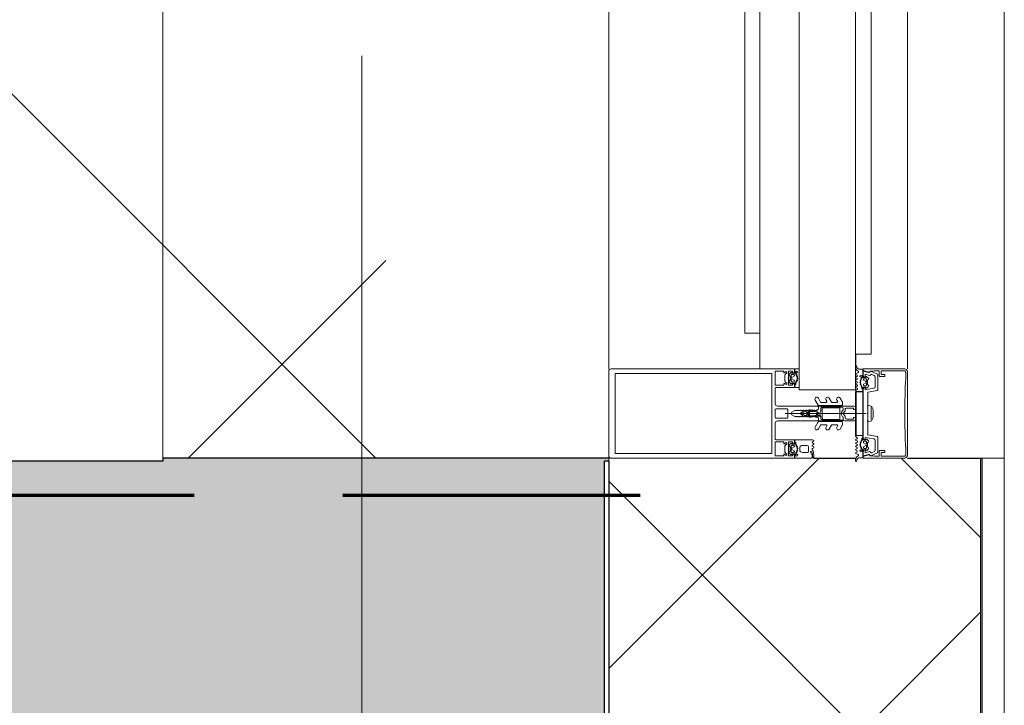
# Model space of a CAD drawing. Header units: millimetres. Extents: x -2764 to 55441, y -2158 to 22251.
# Tile 57 of 70: x 29770 to 30432, y 10413 to 10874. Entities that reach past the tile are written whole.
import ezdxf

# ---------------------------------------------------------------- set-up
doc = ezdxf.new("R2010")
doc.units = ezdxf.units.MM
doc.linetypes.add('EST_Dash_2_1_', pattern=[300, 200, -100])
doc.linetypes.add('Grid Line 1_2_', pattern=[2222.5, 1270, -317.5, 317.5, -317.5])
for name, color, linetype, lineweight, true_color in [('Color Fill-4', 7, 'Continuous', 9, 0xab8450), ('Cut Pattern-1', 7, 'Continuous', 25, 0x787878), ('Cut Pattern-2', 7, 'Continuous', 9, 0x787878), ('Cut Pattern-4', 9, 'Continuous', 9, 0x808080), ('SMA_Tuletõkkesektsioon', 1, 'EST_Dash_2_1_', 70, 0xff0000)]:
    doc.layers.add(name, color=color, linetype=linetype, lineweight=lineweight, true_color=true_color)
for name, color, linetype, lineweight in [('Common Edges', 7, 'Continuous', 9), ('Curtain Wall Mullions', 7, 'Continuous', 9), ('Detail Items', 7, 'Continuous', 9), ('Floors', 7, 'Continuous', 9), ('Frame_Mullion', 7, 'Continuous', 9), ('Grids-1', 7, 'Grid Line 1_2_', 9), ('Walls', 7, 'Continuous', 9), ('Walls-1', 7, 'Continuous', 25), ('Windows', 7, 'Continuous', 9)]:
    doc.layers.add(name, color=color, linetype=linetype, lineweight=lineweight)

# ---------------------------------------------------------------- blocks, each defined once
blk = doc.blocks.new('Schueco_FWS_AWS-75-SI__inw_Family-01 - FWS SI insert unit-2292940-3 Korruse põrandate  plaan')
at = {"layer": 'Frame_Mullion'}
for p, q in [((-538.5, 74.5), (538.5, 74.5)), ((-538.5, 64.5), (-538.5, 74.5)), ((-562.5, 38), (-562.5, 64.5)), ((-562.5, 64.5), (562.5, 64.5)), ((-576.5, 0), (-576.5, 38)), ((-576.5, 38), (576.5, 38)), ((576.5, 0), (-576.5, 0)), ((-552.5, -10.5), (-552.5, 0)), ((552.5, -10.5), (-552.5, -10.5))]:
    blk.add_line(p, q, dxfattribs=at)
blk = doc.blocks.new('Rectangular Mullion - HI_CovCap-30mm_Mull-125mm-488932-3 Korruse põrandate  plaan')
at = {"layer": 'Detail Items'}
for p, q in [((28.5, 166), (-28.5, 166)), ((-30, 164.5), (-30, 151)), ((30, 151), (30, 164.5)), ((-30, 157.89), (-30, 58.59)), ((-26.9, 157.89), (-26.9, 58.59)), ((26.9, 157.89), (26.9, 58.59)), ((30, 157.89), (30, 64.5)), ((-17.61, 41.5), (-17.61, 53.5)), ((-17.11, 54), (-6.51, 54)), ((-3.21, 53.5), (-3.21, 46.1)), ((2.69, 54), (-2.71, 54)), ((3.19, 46.1), (3.19, 53.5)), ((6.49, 54), (17.09, 54)), ((17.59, 53.5), (17.59, 41.5)), ((-27.25, 46.35), (-26.19, 47.41)), ((-25.48, 47.7), (-22.14, 47.7)), ((-21.43, 47.41), (-20.37, 46.35)), ((-5.01, 52.5), (-5.01, 25.5)), ((0, -6.94), (0, 47.27)), ((4.99, 25.5), (4.99, 52.5)), ((20.35, 46.35), (21.41, 47.41)), ((22.12, 47.7), (25.46, 47.7)), ((26.17, 47.41), (27.23, 46.35)), ((-27.3, 40.8), (-27.91, 40.8)), ((-27.91, 40.2), (-26.62, 40.2)), ((-26.77, 44.51), (-27.59, 43.54)), ((-26.21, 42.9), (-26.21, 41.7)), ((-26.08, 39.62), (-26.09, 39.77)), ((-24.51, 43.4), (-25.71, 43.4)), ((-25.71, 41.2), (-25.43, 41.2)), ((-25.17, 41.35), (-24.25, 42.95)), ((-22.66, 44), (-24.96, 44)), ((-23.37, 42.95), (-22.44, 41.35)), ((-21.91, 43.4), (-23.11, 43.4)), ((-22.18, 41.2), (-21.91, 41.2)), ((-21.46, 39.68), (-21.6, 39.75)), ((-21.41, 41.7), (-21.41, 42.9)), ((-20.03, 43.54), (-20.85, 44.51)), ((-19.65, 40.8), (-20.3, 40.8)), ((-2.71, 45.6), (2.69, 45.6)), ((19.63, 40.8), (20.28, 40.8)), ((20.01, 43.54), (20.83, 44.51)), ((21.39, 41.7), (21.39, 42.9)), ((21.45, 39.68), (21.59, 39.75)), ((21.89, 43.4), (23.09, 43.4)), ((22.17, 41.2), (21.89, 41.2)), ((23.35, 42.95), (22.43, 41.35)), ((22.64, 44), (24.94, 44)), ((25.16, 41.35), (24.23, 42.95)), ((24.49, 43.4), (25.69, 43.4)), ((25.69, 41.2), (25.42, 41.2)), ((26.06, 39.62), (26.07, 39.77)), ((26.19, 42.9), (26.19, 41.7)), ((27.89, 40.2), (26.61, 40.2)), ((26.75, 44.51), (27.57, 43.54)), ((27.29, 40.8), (27.89, 40.8)), ((28.49, 40.8), (29.99, 40.8)), ((-27.28, 39.59), (-27.56, 39.1)), ((-26.21, 32.6), (-26.21, 35.6)), ((-25.48, 39.51), (-25.67, 39.4)), ((-24.98, 39.2), (-25.03, 39.33)), ((-24.34, 39.22), (-24.48, 39.08)), ((-24.21, 37.6), (-23.41, 37.6)), ((-23.78, 39.04), (-23.85, 39.17)), ((-23.16, 39.23), (-23.26, 39.06)), ((-22.57, 39.21), (-22.68, 39.31)), ((-22.03, 39.56), (-22.08, 39.36)), ((-21.41, 35.6), (-21.41, 32.6)), ((-1.89, 34.49), (-2.11, 32.75)), ((-0.87, 36.5), (-1.7, 35.06)), ((-1.34, 33.68), (-1.33, 33.78)), ((-1.12, 34.47), (-0.44, 35.65)), ((0.43, 35.65), (1.11, 34.47)), ((1.69, 35.06), (0.86, 36.5)), ((1.32, 33.78), (1.33, 33.68)), ((2.09, 32.75), (1.88, 34.49)), ((22.01, 39.56), (22.06, 39.36)), ((22.56, 39.21), (22.66, 39.31)), ((23.15, 39.23), (23.25, 39.06)), ((23.76, 39.04), (23.84, 39.17)), ((24.33, 39.22), (24.47, 39.08)), ((24.96, 39.2), (25.01, 39.33)), ((25.47, 39.51), (25.65, 39.4)), ((27.26, 39.59), (27.55, 39.1)), ((-29.81, 29.2), (-28.52, 29.2)), ((-29.77, 28.3), (-29.77, 28.2)), ((-29.57, 28), (-28.9, 28)), ((-28.56, 28.9), (-29.17, 28.9)), ((-28.11, 29.29), (-25.9, 30.27)), ((-22.41, 31.6), (-25.21, 31.6)), ((-23.43, 28.95), (-22.97, 28.15)), ((-22.45, 28.15), (-21.96, 28.99)), ((-21.25, 28.99), (-20.77, 28.15)), ((-20.25, 28.15), (-19.76, 28.99)), ((-19.05, 28.99), (-18.56, 28.15)), ((-9.08, 27.17), (-5.66, 25.19)), ((-2.25, 31), (-2.46, 30.87)), ((-2.46, 30.53), (-2.26, 30.41)), ((-1.25, 31.1), (0.73, 31.1)), ((-0.61, 32.5), (-0.61, 32.42)), ((0.84, 33), (-0.11, 33)), ((0.59, 32.3), (0.92, 32.3)), ((1.01, 31.78), (0.73, 32.06)), ((2.44, 30.87), (2.23, 31)), ((2.24, 30.41), (2.44, 30.53)), ((5.64, 25.19), (9.07, 27.17)), ((-7.76, 23.52), (-10.34, 25.01)), ((-9.08, 19.88), (-8.26, 19.41)), ((-7.51, 19.84), (-7.51, 23.08)), ((-5.41, 9.3), (-5.41, 24.76)), ((-4.51, 25), (-3.51, 25)), ((-3.91, 22), (-3.91, 11)), ((-3.41, 22.5), (3.39, 22.5)), ((-3.31, 23.5), (-1.91, 23.5)), ((-1.71, 23.7), (-1.71, 24.9)), ((-1.41, 24.49), (-1.41, 23.99)), ((-1.11, 23.82), (-0.51, 24.17)), ((0.29, 26.2), (-1.1, 26.2)), ((0.42, 25), (0.19, 25)), ((0.33, 25.28), (0.58, 25.52)), ((0.49, 24.17), (1.41, 23.63)), ((1.91, 23.5), (3.29, 23.5)), ((3.49, 25), (4.49, 25)), ((3.89, 11), (3.89, 22)), ((4.29, 22.5), (4.29, 9.4)), ((5.39, 24.76), (5.39, 9.3)), ((7.49, 23.08), (7.49, 19.84)), ((10.32, 25.01), (7.74, 23.52)), ((8.24, 19.41), (9.07, 19.88)), ((-7.76, 16.23), (-10.42, 17.77)), ((-7.51, 12.55), (-7.51, 15.8)), ((7.49, 15.8), (7.49, 12.55)), ((10.4, 17.77), (7.74, 16.23)), ((-7.62, 8.87), (-10.42, 10.48)), ((-9.08, 12.6), (-8.26, 12.12)), ((-5.91, 8.8), (-7.37, 8.8)), ((-5.01, 1), (-5.01, 6.7)), ((-2.72, 8.4), (-4.03, 8.4)), ((3.39, 10.5), (-3.41, 10.5)), ((-2.71, 7), (-2.14, 7)), ((-1.7, 9), (-2.01, 8.69)), ((-1.43, 7.29), (-0.71, 8.01)), ((0.7, 8.01), (1.41, 7.29)), ((1.99, 8.69), (1.69, 9)), ((2.12, 7), (2.69, 7)), ((3.29, 8.4), (2.7, 8.4)), ((7.36, 8.8), (5.89, 8.8)), ((10.4, 10.48), (7.61, 8.87)), ((8.24, 12.12), (9.07, 12.6)), ((-3.71, 1.7), (-3.71, 6)), ((3.69, 6), (3.69, 1.7)), ((-30.99, -0.01), (-31.87, -0.01)), ((-26.75, -0.18), (-27.63, -1.7)), ((-25.73, -1.02), (-26.24, -0.17)), ((-23.82, -4.2), (-25.1, -4.2)), ((-25.1, -4.8), (-24.5, -4.8)), ((-24.55, -0.17), (-25.05, -1.02)), ((-24.75, -3.1), (-24.47, -3.59)), ((-23.53, -1.02), (-24.03, -0.17)), ((-23.4, -6.9), (-23.4, -5.7)), ((-23.28, -3.77), (-23.27, -3.62)), ((-22.9, -5.2), (-22.62, -5.2)), ((-22.86, -3.4), (-22.68, -3.51)), ((-22.36, -0.17), (-22.85, -1.02)), ((-22.36, -5.35), (-21.44, -6.95)), ((-22.22, -3.33), (-22.17, -3.2)), ((-21.34, -1.03), (-21.84, -0.17)), ((-21.68, -3.08), (-21.53, -3.22)), ((-21.05, -3.17), (-20.97, -3.04)), ((-20.16, -0.17), (-20.65, -1.02)), ((-20.56, -6.95), (-19.64, -5.35)), ((-20.46, -3.06), (-20.36, -3.23)), ((-19.87, -3.31), (-19.76, -3.21)), ((-19.14, -1.03), (-19.64, -0.17)), ((-19.38, -5.2), (-19.1, -5.2)), ((-19.27, -3.36), (-19.22, -3.56)), ((-18.79, -3.75), (-18.66, -3.68)), ((-18.6, -5.7), (-18.6, -6.9)), ((-17.96, -0.17), (-18.45, -1.03)), ((-17.49, -4.8), (-16.84, -4.8)), ((-16.96, -0.98), (-17.44, -0.17)), ((-15.75, -0.16), (-16.23, -0.99)), ((-3.66, 0), (-4.01, 0)), ((3.99, 0), (3.64, 0)), ((15.75, -0.16), (16.23, -0.99)), ((17.49, -4.8), (16.84, -4.8)), ((16.96, -0.98), (17.44, -0.17)), ((17.96, -0.17), (18.45, -1.03)), ((18.6, -5.7), (18.6, -6.9)), ((18.79, -3.75), (18.66, -3.68)), ((19.38, -5.2), (19.1, -5.2)), ((19.14, -1.03), (19.64, -0.17)), ((19.27, -3.36), (19.22, -3.56)), ((20.56, -6.95), (19.64, -5.35)), ((19.87, -3.31), (19.76, -3.21)), ((20.16, -0.17), (20.65, -1.02)), ((20.46, -3.06), (20.36, -3.23)), ((21.05, -3.17), (20.97, -3.04)), ((21.34, -1.03), (21.84, -0.17)), ((22.36, -5.35), (21.44, -6.95)), ((21.68, -3.08), (21.53, -3.22)), ((22.22, -3.33), (22.17, -3.2)), ((22.36, -0.17), (22.85, -1.02)), ((22.9, -5.2), (22.62, -5.2)), ((22.86, -3.4), (22.68, -3.51)), ((23.28, -3.77), (23.27, -3.62)), ((23.4, -6.9), (23.4, -5.7)), ((23.53, -1.02), (24.03, -0.17)), ((23.82, -4.2), (25.1, -4.2)), ((24.75, -3.1), (24.47, -3.59)), ((25.1, -4.8), (24.5, -4.8)), ((24.55, -0.17), (25.05, -1.02)), ((25.73, -1.02), (26.24, -0.17)), ((26.75, -0.18), (27.63, -1.7)), ((30.99, -0.01), (31.87, -0.01)), ((-26.45, -14.61), (-28.44, -10.34)), ((-26.31, -10.89), (-25.55, -12.52)), ((-24.78, -7.54), (-23.96, -8.51)), ((-24.64, -13.1), (-18.02, -13.1)), ((-21.7, -7.4), (-22.9, -7.4)), ((-22.15, -8), (-19.85, -8)), ((-19.1, -7.4), (-20.3, -7.4)), ((-18.04, -8.51), (-17.22, -7.54)), ((-14.42, -8.4), (-15.5, -14.49)), ((-5.25, -8.15), (-14.13, -8.15)), ((-0.25, -8.15), (-4.75, -8.15)), ((-4.08, -10.38), (4.08, -10.38)), ((2.26, -11.86), (-2.26, -11.86)), ((4.75, -8.15), (0.25, -8.15)), ((14.13, -8.15), (5.25, -8.15)), ((15.5, -14.49), (14.42, -8.4)), ((18.04, -8.51), (17.22, -7.54)), ((18.02, -13.1), (24.64, -13.1)), ((19.1, -7.4), (20.3, -7.4)), ((22.15, -8), (19.85, -8)), ((21.7, -7.4), (22.9, -7.4)), ((24.78, -7.54), (23.96, -8.51)), ((25.55, -12.52), (26.31, -10.89)), ((28.44, -10.34), (26.45, -14.61)), ((-25.4, -15.9), (-28.2, -15.9)), ((-15.99, -14.9), (-26, -14.9)), ((26, -14.9), (15.99, -14.9)), ((28.2, -15.9), (25.4, -15.9)), ((-23.7, -33.7), (-27.7, -33.7)), ((-27.5, -35), (27.5, -35)), ((27.7, -33.7), (23.7, -33.7))]:
    blk.add_line(p, q, dxfattribs=at)
at = {"layer": 'Detail Items', "flags": 128}
for points in [[(26.9, 151), (26.9, 161.7), (-26.9, 161.7), (-26.9, 151)], [(-30.01, 61), (-30.01, 41), (-28.11, 41), (-27.31, 41.8), (-27.31, 42.4), (-28.51, 42.4), (-28.51, 45.1), (-24.05, 45.1)], [(-26.91, 61), (-26.91, 56.3), (26.89, 56.3), (26.89, 61)], [(-24.05, 54), (-28.51, 54), (-28.51, 48.3), (-27.31, 48.3), (-27.31, 47.7), (-27.95, 47.05)], [(-19.66, 47.05), (-20.31, 47.7), (-20.31, 48.3), (-19.11, 48.3), (-19.11, 54), (-23.56, 54)], [(23.55, 54), (19.09, 54), (19.09, 48.3), (20.29, 48.3), (20.29, 47.7), (19.65, 47.05)], [(27.94, 47.05), (27.29, 47.7), (27.29, 48.3), (28.49, 48.3), (28.49, 54), (24.04, 54)], [(-28.51, 40.8), (-30.01, 40.8), (-30.01, 29.4)], [(-27.51, 43.09), (-27.01, 42.8), (-27.01, 42.67)], [(-23.56, 45.1), (-19.11, 45.1), (-19.11, 42.4), (-20.31, 42.4), (-20.31, 41.8), (-19.51, 41), (-18.11, 41)], [(-21.06, 40.2), (-19.76, 40.1), (-21.03, 40.1), (-21.03, 39.94)], [(-20.61, 42.67), (-20.61, 42.8), (-20.11, 43.09)], [(-18.04, 28.15), (-17.61, 28.9), (-17.61, 40.8), (-18.96, 40.8)], [(-2.51, 26), (-2.51, 26.95), (-2.01, 27.24), (-2.01, 28.46), (-2.51, 28.75), (-2.01, 29.04), (-2.01, 30.26), (-2.51, 30.55), (-2.01, 30.84), (-2.01, 32.06), (-2.51, 32.35), (-2.01, 32.64), (-2.01, 33.86), (-2.51, 34.15), (-2.01, 34.44), (-2.01, 35.66), (-2.51, 35.95), (-2.01, 36.24), (-2.01, 37.46), (-2.51, 37.75), (-2.01, 38.04), (-2.01, 39.26), (-2.51, 39.55), (-2.01, 39.84), (-2.01, 40.84), (-0.87, 42.8)], [(0.86, 42.8), (1.99, 40.84), (1.99, 38.89), (2.49, 38.6), (1.99, 38.31), (1.99, 37.09), (2.49, 36.8), (1.99, 36.51), (1.99, 35.29), (2.49, 35), (1.99, 34.71), (1.99, 33.49), (2.49, 33.2), (1.99, 32.91), (1.99, 31.69), (2.49, 31.4), (1.99, 31.11), (1.99, 29.89), (2.49, 29.6), (1.99, 29.31), (1.99, 28.09), (2.49, 27.8), (1.99, 27.51), (1.99, 26.29), (2.49, 26)], [(17.59, 38), (17.59, 40.8), (18.95, 40.8)], [(18.09, 41), (19.49, 41), (20.29, 41.8), (20.29, 42.4), (19.09, 42.4), (19.09, 45.1), (23.55, 45.1)], [(21.04, 40.2), (19.74, 40.1), (21.01, 40.1), (21.01, 39.94)], [(20.59, 42.67), (20.59, 42.8), (20.09, 43.09)], [(24.04, 45.1), (28.49, 45.1), (28.49, 42.4), (27.29, 42.4), (27.29, 41.8), (28.09, 41), (29.99, 41)], [(27.49, 43.09), (26.99, 42.8), (26.99, 42.67)], [(-0.36, 31.99), (0.09, 31.73), (-1.23, 31.6)], [(0.39, 31.8), (0.39, 31.9), (0.39, 32.1)], [(-3.42, 25), (-5.01, 25), (-5.01, 9.1)], [(-4.52, 8.95), (-4.31, 11), (-4.31, 22.5)], [(-1.56, 25.25), (-1.17, 25.64), (-0.21, 25.7), (-0.42, 25.6), (-1.26, 24.85)], [(-0.11, 25.3), (-0.11, 25.4), (-0.01, 25.42)], [(4.99, 1), (4.99, 25), (3.4, 25)], [(-2.66, 1), (-2.66, 1.4), (-3.41, 1.4)], [(3.39, 1.4), (2.64, 1.4), (2.64, 1)], [(-27.73, -8.72), (-28.94, -5), (-30, -5), (-30, -32.5)], [(-29.8, -2.11), (-29.8, -4.8), (-25.7, -4.8)], [(-27.5, -8.74), (-28.5, -5), (-25.3, -5), (-24.5, -5.8), (-24.5, -6.4), (-26.36, -6.4), (-25.58, -9.34)], [(-17.03, -4.2), (-18.25, -4.2), (-18.22, -3.94), (-16.95, -4.1)], [(-17.04, -12.27), (-16, -6.4), (-17.5, -6.4), (-17.5, -5.8), (-16.7, -5), (16.7, -5), (17.5, -5.8), (17.5, -6.4), (16, -6.4), (17.04, -12.27)], [(-16.15, -4.8), (-14.8, -4.8), (-14.8, -0.9), (-15.23, -0.16)], [(-14.7, -0.4), (-14.7, 0), (14.7, 0), (14.7, -0.4)], [(16.15, -4.8), (14.8, -4.8), (14.8, -0.9), (15.23, -0.16)], [(17.03, -4.2), (18.25, -4.2), (18.22, -3.94), (16.95, -4.1)], [(25.58, -9.34), (26.36, -6.4), (24.5, -6.4), (24.5, -5.8), (25.3, -5), (28.5, -5), (27.5, -8.74)], [(29.8, -2.11), (29.8, -4.8), (25.7, -4.8)], [(30, -32.5), (30, -5), (28.94, -5), (27.73, -8.72)], [(-28.7, -15.4), (-28.7, -12.62), (-28.4, -11.5), (-28.4, -10.2)], [(-24.2, -6.67), (-24.2, -6.8), (-24.7, -7.09)], [(-17.3, -7.09), (-17.8, -6.8), (-17.8, -6.67)], [(-5.2, -9.76), (-5.4, -8.23), (5.4, -8.23), (5.2, -9.76)], [(17.3, -7.09), (17.8, -6.8), (17.8, -6.67)], [(24.2, -6.67), (24.2, -6.8), (24.7, -7.09)], [(28.4, -10.2), (28.4, -11.5), (28.7, -12.62), (28.7, -15.4)], [(-28.7, -32.7), (-28.7, -17.2), (-26.2, -17.2), (-26.2, -19.7), (-24.9, -19.7), (-24.9, -16.4)], [(24.9, -16.4), (24.9, -19.7), (26.2, -19.7), (26.2, -17.2), (28.7, -17.2), (28.7, -32.7)]]:
    blk.add_lwpolyline(points, dxfattribs=at)
for points in [[(-0.01, 37), (-0.01, 35.9)], [(-14.7, -0.4), (14.7, -0.4), (14.7, -4.9), (-14.7, -4.9)]]:
    blk.add_lwpolyline(points, close=True, dxfattribs=at)
at = {"layer": 'Detail Items'}
for centre, radius, start, end in [((-28.5, 164.5), 1.5, 90, 180), ((28.5, 164.5), 1.5, 0, 90), ((-23.81, 53.95), 0.25, 11.53696, 168.46304), ((-17.11, 53.5), 0.5, 90, 180), ((-6.51, 52.5), 1.5, 360, 90), ((-2.71, 53.5), 0.5, 90, 180), ((2.69, 53.5), 0.5, 0, 90), ((6.49, 52.5), 1.5, 90, 180), ((17.09, 53.5), 0.5, 0, 90), ((23.79, 53.95), 0.25, 11.53696, 168.46304), ((-27.6, 46.7), 0.5, 135, 315), ((-25.48, 46.7), 1, 90, 135), ((-22.14, 46.7), 1, 45, 90), ((-20.02, 46.7), 0.5, 225, 45), ((20, 46.7), 0.5, 135, 315), ((22.12, 46.7), 1, 90, 135), ((25.46, 46.7), 1, 45, 90), ((27.58, 46.7), 0.5, 225, 45), ((-27.91, 39.55), 0.65, 90, 270), ((-28.21, 40.8), 0.3, 180, 0), ((-27.36, 43.35), 0.3, 140.01031, 239.99507), ((-27.31, 41.1), 0.3, 270.90521, 359.98148), ((-26.41, 39.09), 1, 90.82716, 149.99773), ((-23.97, 41.89), 3.14, 165.49788, 194.50212), ((-26.16, 44), 0.8, 22.61561, 140.00332), ((-26.62, 39.7), 0.5, 54.92212, 90), ((-26.42, 39.75), 0.339, 3.00251, 90.82171), ((-23.81, 43.71), 4.4, 234.92212, 305.84121), ((-25.71, 42.9), 0.5, 89.98992, 180.01008), ((-25.71, 41.7), 0.5, 179.98974, 270.01026), ((-25.43, 41.5), 0.3, 269.98791, 330.00644), ((-24.96, 44.5), 0.5, 202.62239, 269.99966), ((-24.51, 43.1), 0.3, 329.99756, 90.00642), ((-23.81, 45.05), 0.25, 11.53696, 168.46304), ((-23.11, 43.1), 0.3, 89.99872, 209.99731), ((-22.66, 44.5), 0.5, 269.99881, 337.37914), ((-22.18, 41.5), 0.3, 209.995, 270.01065), ((-21.46, 44), 0.8, 40.00306, 157.37723), ((-21.74, 39.48), 0.3, 63.00317, 164.99853), ((-21.91, 42.9), 0.5, 0.00918, 89.99082), ((-21.91, 41.7), 0.5, 270.00904, 359.99096), ((-21.33, 39.94), 0.3, 243.00899, 359.98883), ((-21.06, 39.9), 0.3, 90, 125.84121), ((-23.65, 41.89), 3.14, 346.80247, 14.483), ((-20.3, 41.1), 0.3, 166.80247, 270), ((-20.26, 43.35), 0.3, 299.99829, 40.01132), ((-19.84, 40.53), 0.33, 270.00002, 54.90994), ((-19.76, 40.6), 0.5, 269.99115, 352.82633), ((-18.96, 40.5), 0.3, 90.00299, 172.8115), ((-18.11, 41.5), 0.5, 270, 0), ((-2.71, 46.1), 0.5, 180, 270), ((-0.01, 42.3), 1, 30, 150), ((2.69, 46.1), 0.5, 270, 0), ((18.09, 41.5), 0.5, 180, 270), ((18.95, 40.5), 0.3, 7.1885, 89.99701), ((19.74, 40.6), 0.5, 187.17367, 270.00885), ((19.82, 40.53), 0.33, 125.09006, 269.99998), ((20.24, 43.35), 0.3, 139.98868, 240.00171), ((20.28, 41.1), 0.3, 270, 13.19753), ((23.64, 41.89), 3.14, 165.517, 193.19753), ((21.44, 44), 0.8, 22.62277, 139.99694), ((21.31, 39.94), 0.3, 180.01117, 296.99101), ((21.04, 39.9), 0.3, 54.15879, 90), ((23.79, 43.71), 4.4, 234.15879, 305.07788), ((21.89, 42.9), 0.5, 90.00918, 179.99082), ((21.89, 41.7), 0.5, 180.00904, 269.99096), ((21.72, 39.48), 0.3, 15.00147, 116.99683), ((22.17, 41.5), 0.3, 269.98935, 330.005), ((22.64, 44.5), 0.5, 202.62086, 270.00119), ((23.09, 43.1), 0.3, 330.00269, 90.00128), ((23.79, 45.05), 0.25, 11.53696, 168.46304), ((24.49, 43.1), 0.3, 89.99358, 210.00244), ((24.94, 44.5), 0.5, 270.00034, 337.37761), ((25.42, 41.5), 0.3, 209.99356, 270.01209), ((26.14, 44), 0.8, 39.99668, 157.38439), ((25.69, 42.9), 0.5, 359.98992, 90.01008), ((25.69, 41.7), 0.5, 269.98974, 0.01026), ((26.41, 39.75), 0.339, 89.17829, 176.99749), ((26.61, 39.7), 0.5, 90, 125.07788), ((26.4, 39.09), 1, 30.00227, 89.17284), ((23.95, 41.89), 3.14, 345.49788, 14.50212), ((27.29, 41.1), 0.3, 180.01852, 269.09479), ((27.34, 43.35), 0.3, 300.00493, 39.98969), ((28.19, 40.8), 0.3, 180, 0), ((27.89, 39.55), 0.65, 270, 90), ((-27.91, 39.3), 0.4, 269.99999, 330.00626), ((-24.21, 35.6), 2, 89.99744, 180.00256), ((-25.81, 39.64), 0.272, 183.0147, 299.98901), ((-25.33, 39.23), 0.316, 18.00331, 119.99297), ((-24.7, 39.29), 0.3, 197.9991, 314.99946), ((-24.12, 38.99), 0.316, 32.98956, 135.00901), ((-23.52, 39.21), 0.3, 213.00146, 329.99975), ((-23.41, 35.6), 2, 0.00207, 89.99793), ((-22.89, 39.07), 0.316, 48.00262, 149.99741), ((-22.37, 39.43), 0.3, 227.99716, 345.00452), ((-0.41, 34.31), 1.5, 150, 173), ((46.54, 30.33), 48, 176, 178.23414), ((0.26, 33.67), 1.6, 150, 176), ((-0.01, 36), 1, 90.02865, 150), ((-0.01, 35.4), 0.5, 90.0573, 150), ((-0.01, 36), 1, 30, 89.97135), ((-0.01, 35.4), 0.5, 30, 89.9427), ((0.84, 33.5), 0.5, 270, 3.83017), ((-0.28, 33.67), 1.6, 4, 30), ((-46.56, 30.33), 48, 3.83017, 4), ((0.39, 34.31), 1.5, 7, 30), ((22.35, 39.43), 0.3, 194.99548, 312.00284), ((22.87, 39.07), 0.316, 30.00259, 131.99738), ((23.51, 39.21), 0.3, 210.00025, 326.99854), ((24.1, 38.99), 0.316, 44.99099, 147.01044), ((24.68, 39.29), 0.3, 225.00054, 342.0009), ((25.31, 39.23), 0.316, 60.00703, 161.99669), ((25.79, 39.64), 0.272, 240.01099, 356.9853), ((27.89, 39.3), 0.4, 209.99374, 270.00001), ((-29.81, 29.4), 0.2, 180.00831, 269.99607), ((-29.17, 28.3), 0.6, 89.98982, 180.01236), ((-29.57, 28.2), 0.2, 179.96202, 270.02268), ((-28.9, 38.7), 10.7, 270.00064, 296.66019), ((-28.56, 35.2), 6.3, 270.00036, 298.07213), ((-28.52, 30.2), 1, 270.00453, 293.99379), ((-25.21, 32.6), 1, 179.99283, 270.00717), ((-25.76, 29.95), 0.35, 298.07479, 113.99842), ((-23.87, 28.68), 0.51, 31.80694, 116.66143), ((-22.71, 28.3), 0.3, 209.9964, 330.0036), ((-22.41, 32.6), 1, 270.00127, 359.99873), ((-21.61, 28.79), 0.41, 29.9985, 150.0015), ((-20.51, 28.3), 0.3, 209.9964, 330.0036), ((-19.4, 28.79), 0.41, 30.00523, 149.99477), ((-18.3, 28.3), 0.3, 209.9964, 330.0036), ((-9.69, 26.13), 1.3, 154.41173, 240), ((-9.73, 26.04), 1.3, 60, 150), ((-3.42, 26.5), 1.5, 270, 10.22002), ((-2.36, 30.7), 0.2, 120, 240), ((17.74, 30.31), 20, 179.72362, 190.22002), ((17.74, 30.31), 20, 173, 178.04971), ((46.54, 30.33), 48, 179.3132, 184.71248), ((-1.25, 30.9), 0.2, 90, 179.3132), ((-1.23, 31.8), 0.2, 178.23414, 270), ((-0.11, 32.5), 0.5, 90, 180), ((-0.11, 32.42), 0.5, 180, 240), ((0.19, 31.9), 0.2, 240, 0), ((0.19, 31.8), 0.2, 270, 0), ((0.59, 32.1), 0.2, 90, 180), ((0.59, 31.92), 0.2, 45, 180), ((0.73, 31.5), 0.4, 270, 45), ((0.92, 31.8), 0.5, 1.77701, 90), ((-46.56, 30.33), 48, 354.4962, 1.77701), ((3.4, 26.5), 1.5, 169.77998, 270), ((-17.76, 30.31), 20, 349.77998, 0.27638), ((-17.76, 30.31), 20, 1.95029, 7), ((2.34, 30.7), 0.2, 300, 60), ((9.72, 26.04), 1.3, 30, 120), ((9.67, 26.13), 1.3, 300, 25.58827), ((-9.73, 18.76), 1.3, 60, 150), ((-8.01, 23.08), 0.5, 0, 60), ((-5.91, 24.76), 0.5, 360, 60), ((-4.51, 25.5), 0.5, 180, 270), ((-3.31, 22.5), 1, 90, 180), ((-3.41, 22), 0.5, 90, 180), ((-3.51, 26), 1, 270, 0), ((-1.91, 23.7), 0.2, 270, 0), ((-1.21, 24.9), 0.5, 135, 180), ((-0.91, 24.49), 0.5, 135, 180), ((-1.21, 23.99), 0.2, 180, 300), ((-1.1, 26.4), 0.2, 184.71248, 270), ((-1.03, 25.5), 0.2, 90, 135), ((-0.42, 25.4), 0.2, 90, 135), ((-0.01, 23.3), 1, 60, 120), ((-0.31, 25.4), 0.2, 360, 90), ((-0.21, 25.5), 0.2, 360, 90), ((0.19, 25.3), 0.3, 180, 270), ((0.19, 25.42), 0.2, 180, 315), ((0.29, 25.8), 0.4, 315, 90), ((0.42, 25.8), 0.8, 270, 354.4962), ((1.91, 24.5), 1, 240, 270), ((3.49, 26), 1, 180, 270), ((3.29, 22.5), 1, 360, 90), ((3.39, 22), 0.5, 360, 90), ((4.49, 25.5), 0.5, 270, 360), ((5.89, 24.76), 0.5, 120, 180), ((7.99, 23.08), 0.5, 120, 180), ((9.72, 18.76), 1.3, 30, 120), ((-9.82, 18.81), 1.2, 150, 240), ((-8.01, 19.84), 0.5, 240, 0), ((-8.01, 15.8), 0.5, 0, 60), ((7.99, 19.84), 0.5, 180, 300), ((7.99, 15.8), 0.5, 120, 180), ((9.8, 18.81), 1.2, 300, 30), ((-9.82, 11.52), 1.2, 150, 240), ((-9.73, 11.47), 1.3, 60, 150), ((-8.01, 12.55), 0.5, 240, 0), ((-7.37, 9.3), 0.5, 240, 270), ((-5.91, 9.3), 0.5, 270, 0), ((-4.01, 9.1), 1, 180, 216.8699), ((-4.01, 6.7), 1, 143.1301, 180), ((-5.61, 7.9), 1, 323.1301, 36.8699), ((-4.03, 8.9), 0.5, 174, 270), ((-3.41, 11), 0.5, 180, 270), ((-2.71, 6), 1, 90, 180), ((-2.72, 9.4), 1, 270, 315), ((-2.14, 8), 1, 270, 315), ((-0.01, 7.3), 2.4, 45, 135), ((-0.01, 7.3), 1, 45, 135), ((2.12, 8), 1, 225, 270), ((2.7, 9.4), 1, 225, 270), ((2.69, 6), 1, 360, 90), ((3.29, 9.4), 1, 270, 0), ((3.39, 11), 0.5, 270, 0), ((5.89, 9.3), 0.5, 180, 270), ((7.36, 9.3), 0.5, 270, 300), ((7.99, 12.55), 0.5, 180, 300), ((9.72, 11.47), 1.3, 30, 120), ((9.8, 11.52), 1.2, 300, 30), ((-4.01, 1), 1, 180, 270), ((-3.41, 1.7), 0.3, 180, 270), ((-3.66, 1), 1, 270, 0), ((3.64, 1), 1, 180, 270), ((3.39, 1.7), 0.3, 270, 0), ((3.99, 1), 1, 270, 0), ((-31.87, -0.31), 0.3, 89.9022, 261.64334), ((-32.33, -3.43), 2.86, 27.59211, 81.64334), ((-30.99, -2.01), 2, 80.45454, 89.9022), ((-31.14, -2.91), 2.91, 25.36369, 80.45454), ((-28.06, -1.45), 0.5, 205.36369, 330.16485), ((-26.49, -0.33), 0.3, 30.71536, 150.16485), ((-25.1, -3.55), 0.65, 90, 270), ((-25.39, -0.78), 0.417, 215.13204, 324.86796), ((-25.4, -4.8), 0.3, 0, 180), ((-25.1, -3.3), 0.4, 29.99374, 90.00001), ((-24.29, -0.32), 0.3, 30.58867, 149.53464), ((-24.5, -5.1), 0.3, 0.01852, 89.09479), ((-23.61, -3.09), 1, 210.00227, 269.17284), ((-21.16, -5.89), 3.14, 165.49788, 194.50212), ((-23.82, -3.7), 0.5, 270, 305.07788), ((-23.62, -3.75), 0.339, 269.17829, 356.99749), ((-23.19, -0.78), 0.415, 215.01205, 324.98795), ((-21, -7.71), 4.4, 54.15879, 125.07788), ((-22.9, -5.7), 0.5, 89.98974, 180.01026), ((-23, -3.64), 0.272, 60.01099, 176.9853), ((-22.52, -3.23), 0.316, 240.00703, 341.99669), ((-22.62, -5.5), 0.3, 29.99356, 90.01209), ((-22.1, -0.32), 0.3, 30.14481, 149.53463), ((-21.89, -3.29), 0.3, 45.00054, 162.0009), ((-21.31, -2.99), 0.316, 224.99099, 327.01044), ((-21, -0.77), 0.43, 217.84365, 323.82344), ((-20.72, -3.21), 0.3, 30.00025, 146.99854), ((-20.08, -3.07), 0.316, 210.00259, 311.99738), ((-19.9, -0.32), 0.3, 30.34487, 149.53462), ((-19.56, -3.43), 0.3, 14.99548, 132.00284), ((-19.38, -5.5), 0.3, 89.98935, 150.005), ((-18.93, -3.48), 0.3, 195.00147, 296.99683), ((-18.8, -0.79), 0.419, 215.46653, 324.69988), ((-19.1, -5.7), 0.5, 0.00904, 89.99096), ((-18.52, -3.94), 0.3, 0.01117, 116.99101), ((-18.25, -3.9), 0.3, 234.15879, 270), ((-17.7, -0.33), 0.3, 30.34457, 149.76853), ((-20.84, -5.89), 3.14, 345.517, 13.19753), ((-17.49, -5.1), 0.3, 90, 193.19753), ((-17.03, -4.53), 0.33, 305.09006, 89.99998), ((-16.59, -0.8), 0.416, 206.95413, 331.56801), ((-16.95, -4.6), 0.5, 7.17367, 90.00885), ((-16.15, -4.5), 0.3, 187.1885, 269.99701), ((-15.49, -0.31), 0.3, 29.79649, 150.13199), ((15.49, -0.31), 0.3, 29.86801, 150.20351), ((16.15, -4.5), 0.3, 270.00299, 352.8115), ((16.59, -0.8), 0.416, 208.43199, 333.04587), ((16.95, -4.6), 0.5, 89.99115, 172.82633), ((17.03, -4.53), 0.33, 90.00002, 234.90994), ((17.7, -0.33), 0.3, 30.23147, 149.65543), ((17.49, -5.1), 0.3, 346.80247, 90), ((20.84, -5.89), 3.14, 166.80247, 194.483), ((18.52, -3.94), 0.3, 63.00899, 179.98883), ((18.25, -3.9), 0.3, 270, 305.84121), ((21, -7.71), 4.4, 54.92212, 125.84121), ((18.8, -0.79), 0.419, 215.30012, 324.53347), ((19.1, -5.7), 0.5, 90.00904, 179.99096), ((18.93, -3.48), 0.3, 243.00317, 344.99853), ((19.56, -3.43), 0.3, 47.99716, 165.00452), ((19.38, -5.5), 0.3, 29.995, 90.01065), ((19.9, -0.32), 0.3, 30.46538, 149.65513), ((20.08, -3.07), 0.316, 228.00262, 329.99741), ((20.72, -3.21), 0.3, 33.00146, 149.99975), ((21, -0.77), 0.43, 216.17656, 322.15635), ((21.31, -2.99), 0.316, 212.98956, 315.00901), ((21.89, -3.29), 0.3, 17.9991, 134.99946), ((22.1, -0.32), 0.3, 30.46537, 149.85519), ((22.52, -3.23), 0.316, 198.00331, 299.99297), ((22.62, -5.5), 0.3, 89.98791, 150.00644), ((23.19, -0.78), 0.415, 215.01205, 324.98795), ((23, -3.64), 0.272, 3.0147, 119.98901), ((22.9, -5.7), 0.5, 359.98974, 90.01026), ((23.62, -3.75), 0.339, 183.00251, 270.82171), ((23.82, -3.7), 0.5, 234.92212, 270), ((23.61, -3.09), 1, 270.82716, 329.99773), ((24.29, -0.32), 0.3, 30.46536, 149.41133), ((24.5, -5.1), 0.3, 90.90521, 179.98148), ((21.16, -5.89), 3.14, 345.49788, 14.50212), ((25.1, -3.3), 0.4, 89.99999, 150.00626), ((25.39, -0.78), 0.417, 215.13204, 324.86796), ((25.1, -3.55), 0.65, 270, 90), ((25.4, -4.8), 0.3, 0, 180), ((26.49, -0.33), 0.3, 29.83515, 149.28464), ((28.06, -1.45), 0.5, 209.83515, 334.63631), ((31.14, -2.91), 2.91, 99.54546, 154.63631), ((32.33, -3.43), 2.86, 98.35666, 152.40789), ((30.99, -2.01), 2, 90.0978, 99.54546), ((31.87, -0.31), 0.3, 278.35666, 90.0978), ((-27.9, -10.09), 0.6, 98.44171, 205), ((-27.6, -10.2), 0.8, 121.49936, 180), ((-28.37, -8.94), 0.674, 301.49936, 19.34653), ((-28.08, -8.9), 0.6, 278.44171, 15), ((-25.77, -10.64), 0.6, 108.81925, 205), ((-26.16, -9.5), 0.6, 288.81925, 15), ((-24.64, -12.1), 1, 205, 270), ((-24.55, -7.35), 0.3, 120.00493, 219.98969), ((-23.35, -8), 0.8, 219.99668, 337.38439), ((-22.9, -6.9), 0.5, 179.98992, 270.01008), ((-22.15, -8.5), 0.5, 90.00034, 157.37761), ((-21.7, -7.1), 0.3, 269.99358, 30.00244), ((-20.3, -7.1), 0.3, 150.00269, 270.00128), ((-19.85, -8.5), 0.5, 22.62086, 90.00119), ((-18.65, -8), 0.8, 202.62277, 319.99694), ((-19.1, -6.9), 0.5, 270.00918, 359.99082), ((-18.02, -12.1), 1, 270, 350), ((-17.45, -7.35), 0.3, 319.98868, 60.00171), ((-14.13, -8.45), 0.3, 90, 170), ((-5, -8.21), 0.256, 12.68038, 167.31962), ((-3.07, -9.23), 2.2, 193.97324, 242.72539), ((0.08, -2.75), 9.41, 243.7681, 255.57425), ((0, -8.21), 0.256, 12.68038, 167.31962), ((-0.08, -2.75), 9.4, 284.42134, 296.233), ((3.07, -9.23), 2.2, 297.27203, 346.02935), ((5, -8.21), 0.256, 12.68038, 167.31962), ((14.13, -8.45), 0.3, 10, 90), ((18.02, -12.1), 1, 190, 270), ((17.45, -7.35), 0.3, 119.99829, 220.01132), ((18.65, -8), 0.8, 220.00306, 337.37723), ((19.1, -6.9), 0.5, 180.00918, 269.99082), ((19.85, -8.5), 0.5, 89.99881, 157.37914), ((20.3, -7.1), 0.3, 269.99872, 29.99731), ((21.7, -7.1), 0.3, 149.99756, 270.00642), ((22.15, -8.5), 0.5, 22.62239, 89.99966), ((23.35, -8), 0.8, 202.61561, 320.00332), ((22.9, -6.9), 0.5, 269.98992, 0.01008), ((24.64, -12.1), 1, 270, 335), ((24.55, -7.35), 0.3, 320.01031, 59.99507), ((26.16, -9.5), 0.6, 165, 251.18075), ((25.77, -10.64), 0.6, 335, 71.18075), ((28.08, -8.9), 0.6, 165, 261.55829), ((28.37, -8.94), 0.674, 160.65347, 238.50064), ((27.9, -10.09), 0.6, 335, 81.55829), ((27.6, -10.2), 0.8, 360, 58.50064), ((-28.2, -15.4), 0.5, 179.97193, 270.02719), ((-26, -14.4), 0.5, 205, 270), ((-25.4, -16.4), 0.5, 359.9693, 90.0307), ((-15.99, -14.4), 0.5, 270, 350), ((15.99, -14.4), 0.5, 190, 270), ((25.4, -16.4), 0.5, 89.9693, 180.0307), ((26, -14.4), 0.5, 270, 335), ((28.2, -15.4), 0.5, 269.97106, 0.02631), ((-27.5, -32.5), 2.5, 179.99803, 270.00197), ((-27.7, -32.7), 0.999, 179.97005, 270.02995), ((0, -495.11), 462.02, 87.05964, 92.94036), ((27.5, -32.5), 2.5, 269.99565, 0.00418), ((27.7, -32.7), 1, 269.97299, 0.02526)]:
    blk.add_arc(centre, radius, start, end, dxfattribs=at)
blk = doc.blocks.new('Rectangular Mullion - Schüco hor_ tran_ cover cap 45mm_ profiil 130mm-2292935-3 Korruse põrandate  plaan')
at = {"layer": 'Curtain Wall Mullions'}
for p, q in [((30165.98, 11764.11), (30165.98, 10639.11)), ((30366.98, 10639.11), (30366.98, 11764.11)), ((30332.08, 10639.11), (30332.08, 10649.11))]:
    blk.add_line(p, q, dxfattribs=at)

msp = doc.modelspace()

# ---------------------------------------------------------------- hatches: boundary and pattern name
at = {"layer": 'Color Fill-4'}
h = msp.add_hatch(dxfattribs=at)
h.set_pattern_fill('FP_39', color=256, style=0, pattern_type=2)
h.set_pattern_definition([(45, (0, 0), (-247.4874, 247.4874), []), (135, (0, 0), (-247.4874, -247.4874), [])])
h.paths.add_polyline_path([(15197.19, 10554.11), (15197.19, 10586.11), (16377.19, 10586.11), (16377.19, 10554.11), (16387.08, 10554.11), (16387.19, 10612.11), (18011.71, 10612.11), (18011.71, 10627.11), (20544.02, 10626.6), (20544.02, 10569.11), (20554.02, 10569.11), (20554.02, 10601.11), (21534.02, 10601.11), (21534.02, 10569.11), (21544.02, 10569.11), (21544.02, 10627.11), (23863.09, 10627.11), (24023.09, 10577.11), (29865.98, 10577.11), (29865.98, 10579.11), (30015.98, 10579.11), (30015.7, 11824.11), (29865.98, 11824.11), (29865.98, 11857.11), (27555.83, 11857.62), (27555.83, 11915.11), (27545.83, 11915.11), (27545.83, 11857.11), (27530.83, 11857.11), (27530.83, 10907.11), (27480.83, 10907.11), (27480.83, 11857.11), (26565.83, 11857.11), (26565.83, 11915.11), (26555.83, 11915.11), (26555.83, 11857.11), (21544.02, 11857.11), (21544.02, 11915.11), (21534.02, 11915.11), (21534.02, 11883.11), (20554.02, 11883.11), (20554.02, 11915.11), (20544.02, 11915.11), (20544.02, 11857.11), (15551.71, 11857.11), (15551.71, 11915.11), (15541.71, 11915.11), (15541.71, 11883.11), (14561.71, 11883.81), (14561.71, 11915.11), (14551.71, 11915.11), (14551.71, 11857.11), (9516.77, 11857.11), (9516.77, 11915.11), (9506.77, 11915.11), (9506.77, 11857.11), (8591.77, 11857.11), (8591.77, 10907.11), (8541.77, 10907.11), (8541.77, 11857.11), (8526.77, 11857.11), (8526.77, 11915.11), (8516.77, 11915.11), (8516.77, 11857.11), (5863.75, 11857.11), (5863.75, 10657.11), (12150.54, 10657.11), (12150.54, 10612.11), (15187.19, 10612.11), (15187.19, 10554.11)], flags=0)
at = {"layer": 'Cut Pattern-1'}
msp.add_hatch(color=256, dxfattribs=at).paths.add_polyline_path([(30163.98, 10577.11), (30165.98, 10577.11), (30165.98, 10579.11), (29865.98, 10579.11), (29865.98, 10577.11), (30163.09, 10577.11)], flags=0)
at = {"layer": 'Cut Pattern-2'}
h = msp.add_hatch(color=256, dxfattribs=at)
h.paths.add_polyline_path([(25418.21, 10227.11), (30163.09, 10227.11), (30163.09, 10577.11), (25418.21, 10577.11)], flags=0)
h.paths.add_polyline_path([(24163.09, 10227.11), (24218.21, 10227.11), (24218.21, 10577.11), (24163.09, 10577.11), (24163.09, 10241.77)], flags=0)
at = {"layer": 'Cut Pattern-4'}
h = msp.add_hatch(dxfattribs=at)
h.set_pattern_fill('FP_2', color=256, style=0, pattern_type=2)
h.set_pattern_definition([(45, (0, 0), (-106.066, 106.066), []), (135, (0, 0), (-106.066, -106.066), [])])
h.paths.add_polyline_path([(30415.98, 8703.77), (30415.98, 8963.77), (30165.98, 8963.77), (30165.98, 8703.77), (30374.48, 8703.77)], flags=0)
h.paths.add_polyline_path([(30173.09, 10213.77), (30415.98, 10213.77), (30415.98, 10579.11), (30165.98, 10579.11), (30165.98, 10213.77)], flags=0)
h.paths.add_polyline_path([(30415.98, 11824.11), (30415.98, 18111.91), (30343.32, 18111.91), (30343.32, 11824.11), (30366.98, 11824.11)], flags=0)

# ---------------------------------------------------------------- linework, layer by layer
at = {"layer": 'Common Edges'}
for p, q in [((30165.98, 10577.11), (30165.98, 10579.11)), ((30415.98, 10213.77), (30415.98, 10579.11))]:
    msp.add_line(p, q, dxfattribs=at)
at = {"layer": 'Floors'}
msp.add_line((29865.98, 10579.11), (29865.98, 11824.11), dxfattribs=at)
at = {"layer": 'Grids-1'}
msp.add_line((30000, 17517.11), (30000, 942.09), dxfattribs=at)
at = {"layer": 'SMA_Tuletõkkesektsioon'}
msp.add_line((30187.08, 10554.11), (23987.08, 10554.11), dxfattribs=at)
at = {"layer": 'Walls'}
for p, q in [((30431.98, 11777.11), (30431.98, 7773.77)), ((30431.98, 10579.11), (30416.98, 10579.11))]:
    msp.add_line(p, q, dxfattribs=at)
at = {"layer": 'Walls-1'}
for p, q in [((29865.98, 10577.11), (25418.21, 10577.11)), ((29865.98, 10579.11), (29865.98, 10577.11)), ((30165.98, 10579.11), (29865.98, 10579.11)), ((30163.09, 10227.11), (30163.09, 10577.11)), ((30165.98, 10577.11), (30163.09, 10577.11)), ((30165.98, 10577.11), (30165.98, 10227.11)), ((30303.98, 10579.11), (30331.98, 10579.11)), ((30366.98, 10579.11), (30416.98, 10579.11)), ((30416.98, 10213.77), (30416.98, 10579.11))]:
    msp.add_line(p, q, dxfattribs=at)

# ---------------------------------------------------------------- block references
at = {"layer": 'Curtain Wall Mullions'}
msp.add_blockref('Rectangular Mullion - Schüco hor_ tran_ cover cap 45mm_ profiil 130mm-2292935-3 Korruse põrandate  plaan', (0, 0), dxfattribs=at)
at = {"layer": 'Curtain Wall Mullions', "rotation": 90}
msp.add_blockref('Rectangular Mullion - HI_CovCap-30mm_Mull-125mm-488932-3 Korruse põrandate  plaan', (30331.98, 10609.11), dxfattribs=at)
at = {"layer": 'Windows', "rotation": 90}
msp.add_blockref('Schueco_FWS_AWS-75-SI__inw_Family-01 - FWS SI insert unit-2292940-3 Korruse põrandate  plaan', (30331.98, 11201.61), dxfattribs=at)

doc.saveas('drawing.dxf')
